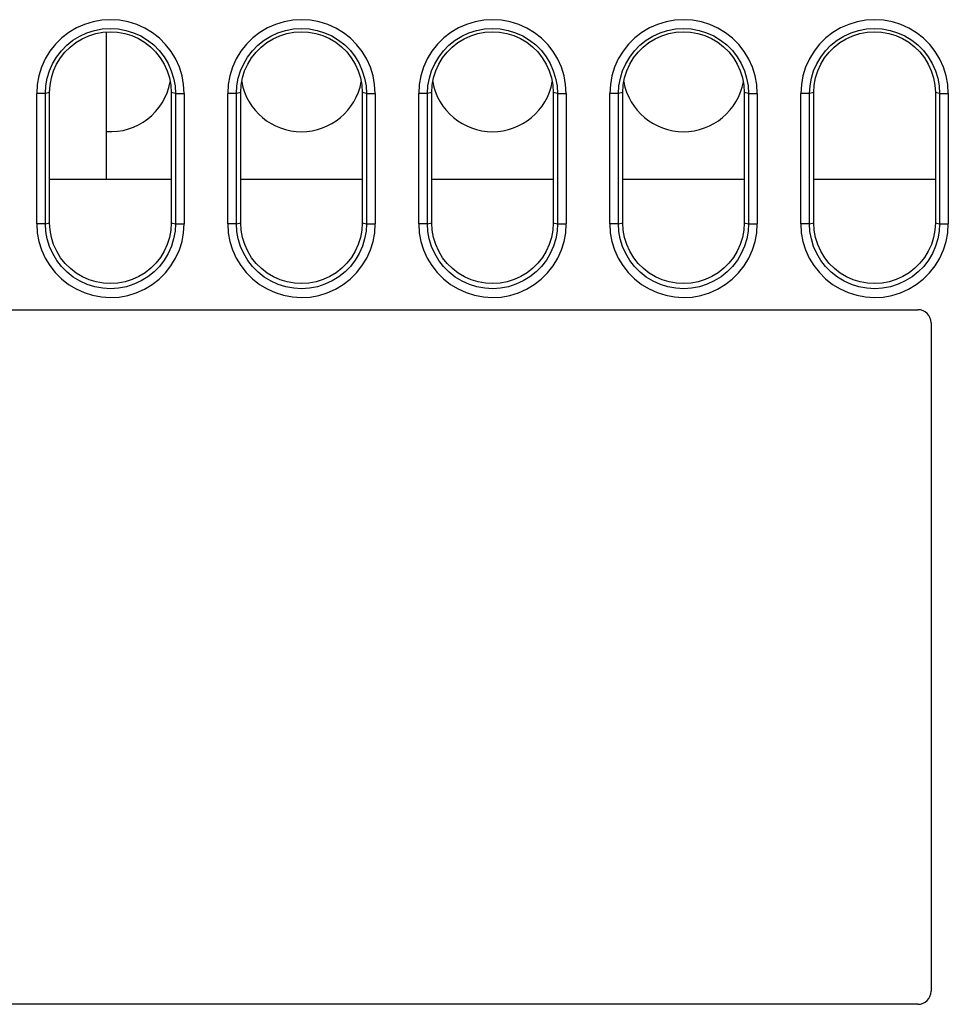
# Model space of a CAD drawing. Header units: millimetres. Extents: x 534 to 1249, y -141 to 479.
# Tile 6 of 51: x 830 to 851, y -123 to -100. Entities that reach past the tile are written whole.
import ezdxf

# ---------------------------------------------------------------- set-up
doc = ezdxf.new("R2010")
doc.units = ezdxf.units.MM
doc.header["$LTSCALE"] = 23.1
doc.layers.get('0').update_dxf_attribs({"linetype": 'CONTINUOUS'})

msp = doc.modelspace()

# ---------------------------------------------------------------- linework, layer by layer
for p, q in [((831.793, -100.411), (831.793, -103.805)), ((830.394, -101.824), (830.194, -101.824)), ((830.194, -104.83), (830.194, -101.824)), ((830.493, -101.804), (830.394, -101.824)), ((830.394, -104.824), (830.394, -101.824)), ((830.493, -104.805), (830.493, -101.805)), ((833.391, -101.824), (833.293, -101.804)), ((833.293, -101.805), (833.293, -104.805)), ((833.391, -101.824), (833.591, -101.824)), ((833.391, -101.824), (833.392, -104.824)), ((833.591, -101.824), (833.591, -104.83)), ((834.794, -101.824), (834.594, -101.824)), ((834.594, -104.83), (834.594, -101.824)), ((834.893, -101.804), (834.794, -101.824)), ((834.794, -104.824), (834.794, -101.824)), ((834.893, -104.805), (834.893, -101.805)), ((837.791, -101.824), (837.693, -101.804)), ((837.693, -101.805), (837.693, -104.805)), ((837.791, -101.824), (837.991, -101.824)), ((837.791, -101.824), (837.792, -104.824)), ((837.991, -101.824), (837.991, -104.83)), ((839.194, -101.824), (838.994, -101.824)), ((838.994, -104.83), (838.994, -101.824)), ((839.293, -101.804), (839.194, -101.824)), ((839.194, -104.824), (839.194, -101.824)), ((839.293, -104.805), (839.293, -101.805)), ((842.191, -101.824), (842.093, -101.804)), ((842.093, -101.805), (842.093, -104.805)), ((842.191, -101.824), (842.391, -101.824)), ((842.191, -101.824), (842.192, -104.824)), ((842.391, -101.824), (842.391, -104.83)), ((843.594, -101.824), (843.394, -101.824)), ((843.394, -104.83), (843.394, -101.824)), ((843.693, -101.804), (843.594, -101.824)), ((843.594, -104.824), (843.594, -101.824)), ((843.693, -104.805), (843.693, -101.805)), ((846.591, -101.824), (846.493, -101.804)), ((846.493, -101.805), (846.493, -104.805)), ((846.591, -101.824), (846.791, -101.824)), ((846.591, -101.824), (846.592, -104.824)), ((846.791, -101.824), (846.791, -104.83)), ((847.994, -101.824), (847.794, -101.824)), ((847.794, -104.83), (847.794, -101.824)), ((848.093, -101.804), (847.994, -101.824)), ((847.994, -104.824), (847.994, -101.824)), ((848.093, -104.805), (848.093, -101.805)), ((850.991, -101.824), (850.893, -101.804)), ((850.893, -101.805), (850.893, -104.805)), ((850.991, -101.824), (851.191, -101.824)), ((850.991, -101.824), (850.992, -104.824)), ((851.191, -101.824), (851.191, -104.83)), ((833.293, -103.805), (830.493, -103.805)), ((837.693, -103.805), (834.893, -103.805)), ((842.093, -103.805), (839.293, -103.805)), ((846.493, -103.805), (843.693, -103.805)), ((850.893, -103.805), (848.093, -103.805)), ((830.394, -104.824), (830.194, -104.824)), ((830.394, -104.824), (830.493, -104.805)), ((833.293, -104.805), (833.392, -104.824)), ((833.392, -104.824), (833.591, -104.824)), ((834.794, -104.824), (834.594, -104.824)), ((834.794, -104.824), (834.893, -104.805)), ((837.693, -104.805), (837.792, -104.824)), ((837.792, -104.824), (837.991, -104.824)), ((839.194, -104.824), (838.994, -104.824)), ((839.194, -104.824), (839.293, -104.805)), ((842.093, -104.805), (842.192, -104.824)), ((842.192, -104.824), (842.391, -104.824)), ((843.594, -104.824), (843.394, -104.824)), ((843.594, -104.824), (843.693, -104.805)), ((846.493, -104.805), (846.592, -104.824)), ((846.592, -104.824), (846.791, -104.824)), ((847.994, -104.824), (847.794, -104.824)), ((847.994, -104.824), (848.093, -104.805)), ((850.893, -104.805), (850.992, -104.824)), ((850.992, -104.824), (851.191, -104.824)), ((800.093, -106.805), (850.493, -106.805)), ((850.793, -107.105), (850.793, -122.505)), ((850.493, -122.805), (800.093, -122.805))]:
    msp.add_line(p, q)
for points in [[(833.591, -101.824), (833.578, -101.618), (833.542, -101.417), (833.48, -101.221), (833.396, -101.034), (833.29, -100.858), (833.164, -100.697), (833.02, -100.553), (832.86, -100.428), (832.685, -100.322), (832.498, -100.237), (832.303, -100.176), (832.102, -100.138), (831.898, -100.126), (831.694, -100.137), (831.493, -100.173), (831.297, -100.233), (831.11, -100.316), (830.935, -100.421), (830.773, -100.547), (830.627, -100.691), (830.499, -100.853), (830.391, -101.029), (830.306, -101.218), (830.244, -101.415), (830.207, -101.617), (830.194, -101.824)], [(837.991, -101.824), (837.978, -101.618), (837.942, -101.417), (837.88, -101.221), (837.796, -101.034), (837.69, -100.858), (837.564, -100.697), (837.42, -100.553), (837.26, -100.428), (837.085, -100.322), (836.898, -100.237), (836.703, -100.176), (836.502, -100.138), (836.298, -100.126), (836.094, -100.137), (835.893, -100.173), (835.697, -100.233), (835.51, -100.316), (835.335, -100.421), (835.173, -100.547), (835.027, -100.691), (834.899, -100.853), (834.791, -101.029), (834.706, -101.218), (834.644, -101.415), (834.607, -101.617), (834.594, -101.824)], [(842.391, -101.824), (842.378, -101.618), (842.342, -101.417), (842.28, -101.221), (842.196, -101.034), (842.09, -100.858), (841.964, -100.697), (841.82, -100.553), (841.66, -100.428), (841.485, -100.322), (841.298, -100.237), (841.103, -100.176), (840.902, -100.138), (840.698, -100.126), (840.494, -100.137), (840.293, -100.173), (840.097, -100.233), (839.91, -100.316), (839.735, -100.421), (839.573, -100.547), (839.427, -100.691), (839.299, -100.853), (839.191, -101.029), (839.106, -101.218), (839.044, -101.415), (839.007, -101.617), (838.994, -101.824)], [(846.791, -101.824), (846.778, -101.618), (846.742, -101.417), (846.68, -101.221), (846.596, -101.034), (846.49, -100.858), (846.364, -100.697), (846.22, -100.553), (846.06, -100.428), (845.885, -100.322), (845.698, -100.237), (845.503, -100.176), (845.302, -100.138), (845.098, -100.126), (844.894, -100.137), (844.693, -100.173), (844.497, -100.233), (844.31, -100.316), (844.135, -100.421), (843.973, -100.547), (843.827, -100.691), (843.699, -100.853), (843.591, -101.029), (843.506, -101.218), (843.444, -101.415), (843.407, -101.617), (843.394, -101.824)], [(851.191, -101.824), (851.178, -101.618), (851.142, -101.417), (851.08, -101.221), (850.996, -101.034), (850.89, -100.858), (850.764, -100.697), (850.62, -100.553), (850.46, -100.428), (850.285, -100.322), (850.098, -100.237), (849.903, -100.176), (849.702, -100.138), (849.498, -100.126), (849.294, -100.137), (849.093, -100.173), (848.897, -100.233), (848.71, -100.316), (848.535, -100.421), (848.373, -100.547), (848.227, -100.691), (848.099, -100.853), (847.991, -101.029), (847.906, -101.218), (847.844, -101.415), (847.807, -101.617), (847.794, -101.824)], [(830.394, -101.824), (830.406, -101.648), (830.438, -101.474), (830.49, -101.304), (830.562, -101.14), (830.653, -100.985), (830.762, -100.842), (830.888, -100.713), (831.03, -100.601), (831.185, -100.505), (831.351, -100.429), (831.526, -100.373), (831.706, -100.338), (831.888, -100.326), (832.071, -100.337), (832.251, -100.371), (832.425, -100.426), (832.592, -100.501), (832.748, -100.596), (832.891, -100.708), (833.019, -100.837), (833.129, -100.981), (833.222, -101.137), (833.294, -101.302), (833.347, -101.473), (833.38, -101.648), (833.391, -101.824)], [(830.493, -101.805), (830.503, -101.633), (830.534, -101.468), (830.584, -101.306), (830.654, -101.152), (830.742, -101.007), (830.846, -100.875), (830.964, -100.757), (831.096, -100.653), (831.239, -100.566), (831.393, -100.497), (831.553, -100.446), (831.719, -100.415), (831.887, -100.405), (832.055, -100.414), (832.221, -100.444), (832.382, -100.493), (832.536, -100.561), (832.681, -100.647), (832.814, -100.75), (832.934, -100.869), (833.04, -101.002), (833.129, -101.148), (833.2, -101.304), (833.251, -101.466), (833.282, -101.633), (833.293, -101.805)], [(834.794, -101.824), (834.806, -101.648), (834.838, -101.474), (834.89, -101.304), (834.962, -101.14), (835.053, -100.985), (835.162, -100.842), (835.288, -100.713), (835.43, -100.601), (835.585, -100.505), (835.751, -100.429), (835.926, -100.373), (836.106, -100.338), (836.288, -100.326), (836.471, -100.337), (836.651, -100.371), (836.825, -100.426), (836.992, -100.501), (837.148, -100.596), (837.291, -100.708), (837.419, -100.837), (837.529, -100.981), (837.622, -101.137), (837.694, -101.302), (837.747, -101.473), (837.78, -101.648), (837.791, -101.824)], [(834.893, -101.805), (834.903, -101.633), (834.934, -101.468), (834.984, -101.306), (835.054, -101.152), (835.142, -101.007), (835.246, -100.875), (835.364, -100.757), (835.496, -100.653), (835.639, -100.566), (835.793, -100.497), (835.953, -100.446), (836.119, -100.415), (836.287, -100.405), (836.455, -100.414), (836.621, -100.444), (836.782, -100.493), (836.936, -100.561), (837.081, -100.647), (837.214, -100.75), (837.334, -100.869), (837.44, -101.002), (837.529, -101.148), (837.6, -101.304), (837.651, -101.466), (837.682, -101.633), (837.693, -101.805)], [(839.194, -101.824), (839.206, -101.648), (839.238, -101.474), (839.29, -101.304), (839.362, -101.14), (839.453, -100.985), (839.562, -100.842), (839.688, -100.713), (839.83, -100.601), (839.985, -100.505), (840.151, -100.429), (840.326, -100.373), (840.506, -100.338), (840.688, -100.326), (840.871, -100.337), (841.051, -100.371), (841.225, -100.426), (841.392, -100.501), (841.548, -100.596), (841.691, -100.708), (841.819, -100.837), (841.929, -100.981), (842.022, -101.137), (842.094, -101.302), (842.147, -101.473), (842.18, -101.648), (842.191, -101.824)], [(839.293, -101.805), (839.303, -101.633), (839.334, -101.468), (839.384, -101.306), (839.454, -101.152), (839.542, -101.007), (839.646, -100.875), (839.764, -100.757), (839.896, -100.653), (840.039, -100.566), (840.193, -100.497), (840.353, -100.446), (840.519, -100.415), (840.687, -100.405), (840.855, -100.414), (841.021, -100.444), (841.182, -100.493), (841.336, -100.561), (841.481, -100.647), (841.614, -100.75), (841.734, -100.869), (841.84, -101.002), (841.929, -101.148), (842, -101.304), (842.051, -101.466), (842.082, -101.633), (842.093, -101.805)], [(843.594, -101.824), (843.606, -101.648), (843.638, -101.474), (843.69, -101.304), (843.762, -101.14), (843.853, -100.985), (843.962, -100.842), (844.088, -100.713), (844.23, -100.601), (844.385, -100.505), (844.551, -100.429), (844.726, -100.373), (844.906, -100.338), (845.088, -100.326), (845.271, -100.337), (845.451, -100.371), (845.625, -100.426), (845.792, -100.501), (845.948, -100.596), (846.091, -100.708), (846.219, -100.837), (846.329, -100.981), (846.422, -101.137), (846.494, -101.302), (846.547, -101.473), (846.58, -101.648), (846.591, -101.824)], [(843.693, -101.805), (843.703, -101.633), (843.734, -101.468), (843.784, -101.306), (843.854, -101.152), (843.942, -101.007), (844.046, -100.875), (844.164, -100.757), (844.296, -100.653), (844.439, -100.566), (844.593, -100.497), (844.753, -100.446), (844.919, -100.415), (845.087, -100.405), (845.255, -100.414), (845.421, -100.444), (845.582, -100.493), (845.736, -100.561), (845.881, -100.647), (846.014, -100.75), (846.134, -100.869), (846.24, -101.002), (846.329, -101.148), (846.4, -101.304), (846.451, -101.466), (846.482, -101.633), (846.493, -101.805)], [(847.994, -101.824), (848.006, -101.648), (848.038, -101.474), (848.09, -101.304), (848.162, -101.14), (848.253, -100.985), (848.362, -100.842), (848.488, -100.713), (848.63, -100.601), (848.785, -100.505), (848.951, -100.429), (849.126, -100.373), (849.306, -100.338), (849.488, -100.326), (849.671, -100.337), (849.851, -100.371), (850.025, -100.426), (850.192, -100.501), (850.348, -100.596), (850.491, -100.708), (850.619, -100.837), (850.729, -100.981), (850.822, -101.137), (850.894, -101.302), (850.947, -101.473), (850.98, -101.648), (850.991, -101.824)], [(848.093, -101.805), (848.103, -101.633), (848.134, -101.468), (848.184, -101.306), (848.254, -101.152), (848.342, -101.007), (848.446, -100.875), (848.564, -100.757), (848.696, -100.653), (848.839, -100.566), (848.993, -100.497), (849.153, -100.446), (849.319, -100.415), (849.487, -100.405), (849.655, -100.414), (849.821, -100.444), (849.982, -100.493), (850.136, -100.561), (850.281, -100.647), (850.414, -100.75), (850.534, -100.869), (850.64, -101.002), (850.729, -101.148), (850.8, -101.304), (850.851, -101.466), (850.882, -101.633), (850.893, -101.805)], [(830.194, -104.83), (830.206, -105.033), (830.243, -105.232), (830.304, -105.427), (830.388, -105.615), (830.495, -105.791), (830.621, -105.952), (830.765, -106.096), (830.925, -106.222), (831.1, -106.328), (831.287, -106.413), (831.482, -106.474), (831.684, -106.511), (831.887, -106.524), (832.091, -106.513), (832.293, -106.477), (832.488, -106.417), (832.675, -106.333), (832.851, -106.228), (833.013, -106.103), (833.159, -105.958), (833.287, -105.796), (833.395, -105.62), (833.48, -105.43), (833.542, -105.233), (833.579, -105.034), (833.591, -104.83)], [(833.392, -104.825), (833.38, -105), (833.348, -105.175), (833.296, -105.345), (833.224, -105.509), (833.133, -105.664), (833.024, -105.808), (832.898, -105.936), (832.756, -106.049), (832.601, -106.144), (832.434, -106.221), (832.26, -106.277), (832.079, -106.312), (831.897, -106.324), (831.714, -106.313), (831.534, -106.279), (831.36, -106.224), (831.193, -106.149), (831.036, -106.054), (830.893, -105.942), (830.766, -105.813), (830.655, -105.669), (830.563, -105.512), (830.49, -105.347), (830.437, -105.176), (830.405, -105.001), (830.394, -104.824)], [(833.293, -104.805), (833.282, -104.976), (833.251, -105.141), (833.201, -105.303), (833.131, -105.457), (833.043, -105.602), (832.939, -105.734), (832.821, -105.852), (832.689, -105.956), (832.546, -106.043), (832.393, -106.112), (832.232, -106.163), (832.066, -106.194), (831.898, -106.204), (831.73, -106.195), (831.564, -106.165), (831.403, -106.116), (831.249, -106.048), (831.104, -105.962), (830.971, -105.859), (830.851, -105.74), (830.745, -105.607), (830.656, -105.461), (830.585, -105.305), (830.534, -105.143), (830.503, -104.976), (830.493, -104.805)], [(834.594, -104.83), (834.606, -105.033), (834.643, -105.232), (834.704, -105.427), (834.788, -105.615), (834.895, -105.791), (835.021, -105.952), (835.165, -106.096), (835.325, -106.222), (835.5, -106.328), (835.687, -106.413), (835.882, -106.474), (836.084, -106.511), (836.287, -106.524), (836.491, -106.513), (836.693, -106.477), (836.888, -106.417), (837.075, -106.333), (837.251, -106.228), (837.413, -106.103), (837.559, -105.958), (837.687, -105.796), (837.795, -105.62), (837.88, -105.43), (837.942, -105.233), (837.979, -105.034), (837.991, -104.83)], [(837.792, -104.825), (837.78, -105), (837.748, -105.175), (837.696, -105.345), (837.624, -105.509), (837.533, -105.664), (837.424, -105.808), (837.298, -105.936), (837.156, -106.049), (837.001, -106.144), (836.834, -106.221), (836.66, -106.277), (836.479, -106.312), (836.297, -106.324), (836.114, -106.313), (835.934, -106.279), (835.76, -106.224), (835.593, -106.149), (835.436, -106.054), (835.293, -105.942), (835.166, -105.813), (835.055, -105.669), (834.963, -105.512), (834.89, -105.347), (834.837, -105.176), (834.805, -105.001), (834.794, -104.824)], [(837.693, -104.805), (837.682, -104.976), (837.651, -105.141), (837.601, -105.303), (837.531, -105.457), (837.443, -105.602), (837.339, -105.734), (837.221, -105.852), (837.089, -105.956), (836.946, -106.043), (836.793, -106.112), (836.632, -106.163), (836.466, -106.194), (836.298, -106.204), (836.13, -106.195), (835.964, -106.165), (835.803, -106.116), (835.649, -106.048), (835.504, -105.962), (835.371, -105.859), (835.251, -105.74), (835.145, -105.607), (835.056, -105.461), (834.985, -105.305), (834.934, -105.143), (834.903, -104.976), (834.893, -104.805)], [(838.994, -104.83), (839.006, -105.033), (839.043, -105.232), (839.104, -105.427), (839.188, -105.615), (839.295, -105.791), (839.421, -105.952), (839.565, -106.096), (839.725, -106.222), (839.9, -106.328), (840.087, -106.413), (840.282, -106.474), (840.484, -106.511), (840.687, -106.524), (840.891, -106.513), (841.093, -106.477), (841.288, -106.417), (841.475, -106.333), (841.651, -106.228), (841.813, -106.103), (841.959, -105.958), (842.087, -105.796), (842.195, -105.62), (842.28, -105.43), (842.342, -105.233), (842.379, -105.034), (842.391, -104.83)], [(842.192, -104.825), (842.18, -105), (842.148, -105.175), (842.096, -105.345), (842.024, -105.509), (841.933, -105.664), (841.824, -105.808), (841.698, -105.936), (841.556, -106.049), (841.401, -106.144), (841.234, -106.221), (841.06, -106.277), (840.879, -106.312), (840.697, -106.324), (840.514, -106.313), (840.334, -106.279), (840.16, -106.224), (839.993, -106.149), (839.836, -106.054), (839.693, -105.942), (839.566, -105.813), (839.455, -105.669), (839.363, -105.512), (839.29, -105.347), (839.237, -105.176), (839.205, -105.001), (839.194, -104.824)], [(842.093, -104.805), (842.082, -104.976), (842.051, -105.141), (842.001, -105.303), (841.931, -105.457), (841.843, -105.602), (841.739, -105.734), (841.621, -105.852), (841.489, -105.956), (841.346, -106.043), (841.193, -106.112), (841.032, -106.163), (840.866, -106.194), (840.698, -106.204), (840.53, -106.195), (840.364, -106.165), (840.203, -106.116), (840.049, -106.048), (839.904, -105.962), (839.771, -105.859), (839.651, -105.74), (839.545, -105.607), (839.456, -105.461), (839.385, -105.305), (839.334, -105.143), (839.303, -104.976), (839.293, -104.805)], [(843.394, -104.83), (843.406, -105.033), (843.443, -105.232), (843.504, -105.427), (843.588, -105.615), (843.695, -105.791), (843.821, -105.952), (843.965, -106.096), (844.125, -106.222), (844.3, -106.328), (844.487, -106.413), (844.682, -106.474), (844.884, -106.511), (845.087, -106.524), (845.291, -106.513), (845.493, -106.477), (845.688, -106.417), (845.875, -106.333), (846.051, -106.228), (846.213, -106.103), (846.359, -105.958), (846.487, -105.796), (846.595, -105.62), (846.68, -105.43), (846.742, -105.233), (846.779, -105.034), (846.791, -104.83)], [(846.592, -104.825), (846.58, -105), (846.548, -105.175), (846.496, -105.345), (846.424, -105.509), (846.333, -105.664), (846.224, -105.808), (846.098, -105.936), (845.956, -106.049), (845.801, -106.144), (845.634, -106.221), (845.46, -106.277), (845.279, -106.312), (845.097, -106.324), (844.914, -106.313), (844.734, -106.279), (844.56, -106.224), (844.393, -106.149), (844.236, -106.054), (844.093, -105.942), (843.966, -105.813), (843.855, -105.669), (843.763, -105.512), (843.69, -105.347), (843.637, -105.176), (843.605, -105.001), (843.594, -104.824)], [(846.493, -104.805), (846.482, -104.976), (846.451, -105.141), (846.401, -105.303), (846.331, -105.457), (846.243, -105.602), (846.139, -105.734), (846.021, -105.852), (845.889, -105.956), (845.746, -106.043), (845.593, -106.112), (845.432, -106.163), (845.266, -106.194), (845.098, -106.204), (844.93, -106.195), (844.764, -106.165), (844.603, -106.116), (844.449, -106.048), (844.304, -105.962), (844.171, -105.859), (844.051, -105.74), (843.945, -105.607), (843.856, -105.461), (843.785, -105.305), (843.734, -105.143), (843.703, -104.976), (843.693, -104.805)], [(847.794, -104.83), (847.806, -105.033), (847.843, -105.232), (847.904, -105.427), (847.988, -105.615), (848.095, -105.791), (848.221, -105.952), (848.365, -106.096), (848.525, -106.222), (848.7, -106.328), (848.887, -106.413), (849.082, -106.474), (849.284, -106.511), (849.487, -106.524), (849.691, -106.513), (849.893, -106.477), (850.088, -106.417), (850.275, -106.333), (850.451, -106.228), (850.613, -106.103), (850.759, -105.958), (850.887, -105.796), (850.995, -105.62), (851.08, -105.43), (851.142, -105.233), (851.179, -105.034), (851.191, -104.83)], [(850.992, -104.825), (850.98, -105), (850.948, -105.175), (850.896, -105.345), (850.824, -105.509), (850.733, -105.664), (850.624, -105.808), (850.498, -105.936), (850.356, -106.049), (850.201, -106.144), (850.034, -106.221), (849.86, -106.277), (849.679, -106.312), (849.497, -106.324), (849.314, -106.313), (849.134, -106.279), (848.96, -106.224), (848.793, -106.149), (848.636, -106.054), (848.493, -105.942), (848.366, -105.813), (848.255, -105.669), (848.163, -105.512), (848.09, -105.347), (848.037, -105.176), (848.005, -105.001), (847.994, -104.824)], [(850.893, -104.805), (850.882, -104.976), (850.851, -105.141), (850.801, -105.303), (850.731, -105.457), (850.643, -105.602), (850.539, -105.734), (850.421, -105.852), (850.289, -105.956), (850.146, -106.043), (849.993, -106.112), (849.832, -106.163), (849.666, -106.194), (849.498, -106.204), (849.33, -106.195), (849.164, -106.165), (849.003, -106.116), (848.849, -106.048), (848.704, -105.962), (848.571, -105.859), (848.451, -105.74), (848.345, -105.607), (848.256, -105.461), (848.185, -105.305), (848.134, -105.143), (848.103, -104.976), (848.093, -104.805)]]:
    msp.add_lwpolyline(points)
for centre, radius, start, end in [((831.893, -101.305), 1.4, 265.885, 349.6877), ((836.293, -101.305), 1.4, 190.3147, 349.6877), ((840.693, -101.305), 1.4, 190.3147, 349.6877), ((845.093, -101.305), 1.4, 190.3147, 349.6877), ((850.493, -107.105), 0.3, 0, 90), ((850.493, -122.505), 0.3, 270, 360)]:
    msp.add_arc(centre, radius, start, end)

doc.saveas('drawing.dxf')
